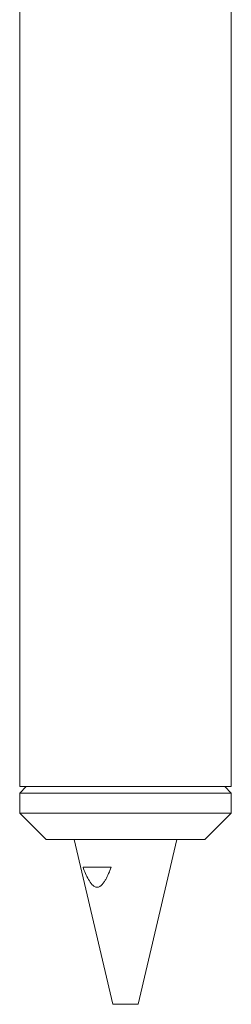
# Model space of a CAD drawing. Header units: inches. Extents: x 2.6 to 18.2, y 0.6 to 16.4.
# Tile 5 of 44: x 16.7 to 17.7, y 3.9 to 8.5. Entities that reach past the tile are written whole.
import ezdxf

# ---------------------------------------------------------------- set-up
doc = ezdxf.new("R2010")
doc.units = ezdxf.units.IN
doc.header["$MEASUREMENT"] = 0

msp = doc.modelspace()

# ---------------------------------------------------------------- linework, layer by layer
at = {"color": 7, "linetype": 'Continuous', "lineweight": 15}
for p, q in [((16.749, 9.1328), (16.749, 4.8828)), ((17.749, 4.8828), (17.749, 9.1328)), ((16.7802, 4.8828), (16.749, 4.8515)), ((17.749, 4.8828), (16.749, 4.8828)), ((16.749, 4.8515), (16.749, 4.7578)), ((17.6025, 4.8515), (16.749, 4.8515)), ((17.749, 4.8515), (17.6025, 4.8515)), ((17.749, 4.8515), (17.7177, 4.8828)), ((17.749, 4.7578), (17.749, 4.8515)), ((16.749, 4.7578), (16.874, 4.6328)), ((17.749, 4.7578), (16.749, 4.7578)), ((17.624, 4.6328), (17.749, 4.7578)), ((17.624, 4.6328), (16.874, 4.6328)), ((17.0065, 4.6328), (17.1887, 3.8528)), ((17.3092, 3.8528), (17.4915, 4.6328)), ((17.0481, 4.5018), (17.1815, 4.5018)), ((17.1887, 3.8528), (17.2063, 3.8528)), ((17.2063, 3.8528), (17.3092, 3.8528))]:
    msp.add_line(p, q, dxfattribs=at)
msp.add_open_spline([(17.0481, 4.5018), (17.0519, 4.4915), (17.0559, 4.4814), (17.0645, 4.4618), (17.0691, 4.4522), (17.0795, 4.4341), (17.0852, 4.4255), (17.0952, 4.4153), (17.0988, 4.4123), (17.1066, 4.4081), (17.1107, 4.4069), (17.1189, 4.4069), (17.1231, 4.4081), (17.1308, 4.4123), (17.1344, 4.4153), (17.1411, 4.4221), (17.1442, 4.426), (17.15, 4.4343), (17.1528, 4.4386), (17.1605, 4.4521), (17.1651, 4.4617), (17.1737, 4.4814), (17.1777, 4.4916), (17.1815, 4.5018)], degree=3, knots=[0, 0, 0, 0, 0.125, 0.125, 0.25, 0.25, 0.375, 0.375, 0.4375, 0.4375, 0.5, 0.5, 0.5625, 0.5625, 0.625, 0.625, 0.6875, 0.6875, 0.75, 0.75, 0.875, 0.875, 1, 1, 1, 1], dxfattribs=at)

doc.saveas('drawing.dxf')
